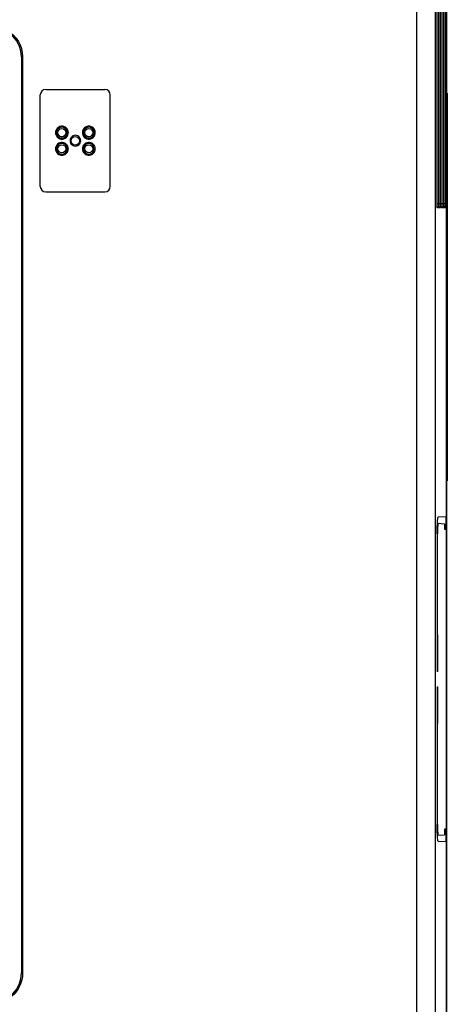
# Model space of a CAD drawing. Extents: x 28 to 410, y 32 to 287.
# Tile 24 of 78: x 99 to 119, y 181 to 227. Entities that reach past the tile are written whole.
import ezdxf

# ---------------------------------------------------------------- set-up
doc = ezdxf.new("R2010")
doc.units = 0
doc.header["$LTSCALE"] = 23.1
doc.layers.get('0').update_dxf_attribs({"linetype": 'CONTINUOUS'})
doc.layers.add('ALL_DIM', color=7, linetype='CONTINUOUS')
doc.layers.add('ALL_FEATURES', color=7, linetype='CONTINUOUS')
doc.dimstyles.get("Standard").update_dxf_attribs({"dimtxt": 2.5, "dimasz": 2.5, "dimexe": 1.25, "dimexo": 0.625, "dimtad": 1, "dimcen": 2.5, "dimazin": 3, "dimtfac": 1, "dimtmove": 0, "dimatfit": 3})

# ---------------------------------------------------------------- blocks, each defined once
blk = doc.blocks.new('_OPEN')
at = {"color": 0, "linetype": 'BYBLOCK'}
for p, q in [((0, 0), (-1, 0.25)), ((-1, -0.25), (0, 0)), ((-1, 0), (0, 0))]:
    blk.add_line(p, q, dxfattribs=at)
blk = doc.blocks.new('*D7')
at = {"layer": 'ALL_DIM', "color": 2, "linetype": 'CONTINUOUS'}
for p, q in [((103.76, 246.933), (31.71, 246.933)), ((32.71, 246.933), (32.71, 190.683)), ((32.71, 134.433), (32.71, 190.683)), ((75.885, 134.433), (31.71, 134.433))]:
    blk.add_line(p, q, dxfattribs=at)
at = {"layer": 'ALL_DIM', "color": 2, "linetype": 'CONTINUOUS', "xscale": 2, "yscale": 2, "zscale": 2}
for p, rotation in [((32.71, 246.933), 90), ((32.71, 134.433), 270)]:
    blk.add_blockref('_OPEN', p, dxfattribs=dict(at, rotation=rotation))

msp = doc.modelspace()

# ---------------------------------------------------------------- linework, layer by layer
at = {"layer": 'ALL_FEATURES', "color": 7, "linetype": 'CONTINUOUS'}
for p, q in [((119.26, 131.183), (119.26, 241.433)), ((119.253, 168.558), (119.253, 238.057)), ((118.81, 218.289), (118.81, 232.564)), ((118.889, 218.289), (118.889, 232.564)), ((118.967, 218.289), (118.967, 232.564)), ((119.046, 218.289), (119.046, 232.564)), ((119.124, 218.289), (119.124, 232.564)), ((99.51, 225.108), (99.51, 182.608)), ((100.635, 223.596), (103.385, 223.596)), ((119.285, 223.433), (119.26, 223.433)), ((119.285, 223.433), (119.285, 205.433)), ((100.385, 219.096), (100.385, 223.346)), ((103.635, 219.096), (103.635, 223.346)), ((100.635, 218.846), (103.385, 218.846)), ((118.816, 218.125), (118.816, 218.127)), ((118.895, 218.125), (118.895, 218.127)), ((118.973, 218.125), (118.973, 218.127)), ((119.052, 218.125), (119.052, 218.127)), ((119.131, 218.125), (119.13, 218.127)), ((119.285, 205.433), (119.26, 205.433)), ((118.824, 203.467), (119.153, 203.45)), ((119.236, 203.771), (118.855, 203.752)), ((119.153, 203.45), (119.153, 203.2)), ((119.236, 203.195), (119.236, 203.771)), ((118.815, 202.983), (118.815, 196.592)), ((118.83, 198.485), (118.83, 202.983)), ((119.153, 203.2), (119.236, 203.195)), ((118.815, 198.485), (118.83, 198.485)), ((118.843, 196.591), (118.843, 197.817)), ((118.843, 196.591), (118.815, 196.592)), ((118.815, 195.874), (118.843, 195.876)), ((118.815, 195.874), (118.815, 189.483)), ((118.843, 194.649), (118.843, 195.876)), ((118.815, 193.982), (118.83, 193.982)), ((118.83, 189.483), (118.83, 193.982)), ((119.236, 189.271), (119.153, 189.267)), ((119.153, 189.267), (119.153, 189.017)), ((119.236, 188.695), (119.236, 189.271)), ((118.824, 189), (119.153, 189.017)), ((118.855, 188.715), (119.236, 188.695))]:
    msp.add_line(p, q, dxfattribs=at)
at = {"layer": 'ALL_FEATURES', "color": 9, "linetype": 'CONTINUOUS'}
for p, q in [((118.727, 237.531), (118.727, 143.336)), ((117.853, 232.776), (117.853, 148.591)), ((118.81, 218.303), (118.81, 232.564)), ((118.871, 232.564), (118.871, 218.303)), ((118.888, 218.303), (118.888, 232.564)), ((118.949, 232.564), (118.949, 218.303)), ((118.967, 218.303), (118.967, 232.564)), ((119.028, 232.564), (119.028, 218.303)), ((119.046, 218.303), (119.046, 232.564)), ((119.106, 232.564), (119.106, 218.303)), ((119.124, 218.303), (119.124, 232.564)), ((119.185, 232.564), (119.185, 218.303)), ((99.562, 225.108), (99.51, 225.108)), ((99.562, 225.108), (99.562, 182.608)), ((119.285, 223.183), (119.26, 223.183)), ((101.136, 221.596), (101.089, 221.596)), ((101.633, 221.596), (101.686, 221.596)), ((101.81, 221.221), (101.763, 221.221)), ((102.21, 221.221), (102.263, 221.221)), ((102.387, 221.596), (102.34, 221.596)), ((102.882, 221.596), (102.935, 221.596)), ((101.136, 220.846), (101.089, 220.846)), ((101.633, 220.846), (101.686, 220.846)), ((102.387, 220.846), (102.34, 220.846)), ((102.882, 220.846), (102.935, 220.846)), ((118.81, 218.303), (118.871, 218.303)), ((118.86, 218.104), (118.82, 218.104)), ((118.888, 218.303), (118.949, 218.303)), ((118.939, 218.104), (118.899, 218.104)), ((118.967, 218.303), (119.028, 218.303)), ((119.017, 218.104), (118.977, 218.104)), ((119.046, 218.303), (119.106, 218.303)), ((119.096, 218.104), (119.056, 218.104)), ((119.124, 218.303), (119.185, 218.303)), ((119.175, 218.104), (119.135, 218.104)), ((119.285, 205.683), (119.26, 205.683)), ((118.815, 202.983), (118.83, 202.983)), ((118.843, 197.817), (118.815, 197.817)), ((118.843, 194.649), (118.815, 194.649)), ((118.815, 189.483), (118.83, 189.483)), ((99.562, 182.608), (99.51, 182.608))]:
    msp.add_line(p, q, dxfattribs=at)
for points in [[(98.137, 226.533), (98.307, 226.523), (98.482, 226.491), (98.661, 226.434), (98.832, 226.353), (98.991, 226.249), (99.135, 226.126), (99.261, 225.985), (99.367, 225.829), (99.449, 225.665), (99.509, 225.495), (99.548, 225.31), (99.562, 225.108)], [(118.814, 218.147), (118.812, 218.178), (118.811, 218.215), (118.81, 218.258), (118.81, 218.303)], [(118.86, 218.104), (118.857, 218.126), (118.847, 218.146), (118.832, 218.162), (118.813, 218.173)], [(118.82, 218.104), (118.818, 218.109), (118.816, 218.123), (118.814, 218.147)], [(118.82, 218.104), (118.817, 218.126), (118.816, 218.128)], [(118.871, 218.303), (118.87, 218.259), (118.87, 218.217), (118.868, 218.179), (118.867, 218.148), (118.865, 218.124), (118.862, 218.109), (118.86, 218.104)], [(118.892, 218.147), (118.891, 218.178), (118.889, 218.215), (118.889, 218.258), (118.888, 218.303)], [(118.939, 218.104), (118.935, 218.126), (118.926, 218.146), (118.911, 218.162), (118.892, 218.173)], [(118.899, 218.104), (118.897, 218.109), (118.894, 218.123), (118.892, 218.147)], [(118.899, 218.104), (118.896, 218.126), (118.894, 218.128)], [(118.949, 218.303), (118.949, 218.259), (118.948, 218.217), (118.947, 218.179), (118.945, 218.148), (118.943, 218.124), (118.941, 218.109), (118.939, 218.104)], [(118.971, 218.147), (118.969, 218.178), (118.968, 218.215), (118.967, 218.258), (118.967, 218.303)], [(119.017, 218.104), (119.014, 218.126), (119.005, 218.146), (118.99, 218.162), (118.97, 218.173)], [(118.977, 218.104), (118.975, 218.109), (118.973, 218.123), (118.971, 218.147)], [(118.977, 218.104), (118.974, 218.126), (118.973, 218.128)], [(119.028, 218.303), (119.028, 218.259), (119.027, 218.217), (119.026, 218.179), (119.024, 218.148), (119.022, 218.124), (119.02, 218.109), (119.017, 218.104)], [(119.05, 218.147), (119.048, 218.178), (119.047, 218.215), (119.046, 218.258), (119.046, 218.303)], [(119.096, 218.104), (119.093, 218.126), (119.083, 218.146), (119.068, 218.162), (119.049, 218.173)], [(119.056, 218.104), (119.054, 218.109), (119.052, 218.123), (119.05, 218.147)], [(119.056, 218.104), (119.053, 218.126), (119.052, 218.128)], [(119.106, 218.303), (119.106, 218.259), (119.105, 218.217), (119.104, 218.179), (119.103, 218.148), (119.101, 218.124), (119.098, 218.109), (119.096, 218.104)], [(119.128, 218.147), (119.127, 218.178), (119.125, 218.215), (119.125, 218.258), (119.124, 218.303)], [(119.175, 218.104), (119.171, 218.126), (119.162, 218.146), (119.147, 218.162), (119.128, 218.173)], [(119.135, 218.104), (119.132, 218.109), (119.13, 218.123), (119.128, 218.147)], [(119.135, 218.104), (119.131, 218.126), (119.13, 218.128)], [(119.185, 218.303), (119.185, 218.259), (119.184, 218.217), (119.183, 218.179), (119.181, 218.148), (119.179, 218.124), (119.177, 218.109), (119.175, 218.104)], [(99.562, 182.608), (99.553, 182.444), (99.523, 182.275), (99.468, 182.099), (99.389, 181.928), (99.288, 181.769), (99.167, 181.623), (99.027, 181.496), (98.872, 181.387), (98.706, 181.302), (98.531, 181.239), (98.341, 181.198), (98.137, 181.183)]]:
    msp.add_lwpolyline(points, dxfattribs=at)
at = {"layer": 'ALL_FEATURES', "color": 7, "linetype": 'CONTINUOUS'}
for points in [[(101.686, 221.596), (101.68, 221.658), (101.66, 221.717), (101.629, 221.771), (101.587, 221.818), (101.537, 221.854), (101.48, 221.88), (101.419, 221.893), (101.356, 221.893), (101.295, 221.88), (101.238, 221.854), (101.187, 221.817), (101.146, 221.771), (101.115, 221.717), (101.095, 221.657), (101.089, 221.596)], [(101.633, 221.596), (101.628, 221.648), (101.612, 221.697), (101.586, 221.742), (101.551, 221.781), (101.509, 221.811), (101.461, 221.832), (101.411, 221.843), (101.358, 221.843), (101.308, 221.832), (101.26, 221.811), (101.218, 221.78), (101.183, 221.742), (101.157, 221.697), (101.141, 221.647), (101.136, 221.596)], [(102.935, 221.596), (102.929, 221.658), (102.91, 221.717), (102.879, 221.771), (102.837, 221.817), (102.787, 221.854), (102.73, 221.879), (102.669, 221.892), (102.606, 221.892), (102.545, 221.879), (102.488, 221.854), (102.438, 221.817), (102.397, 221.771), (102.365, 221.717), (102.346, 221.657), (102.34, 221.596)], [(102.882, 221.596), (102.877, 221.647), (102.861, 221.697), (102.835, 221.741), (102.8, 221.78), (102.759, 221.81), (102.711, 221.832), (102.66, 221.842), (102.609, 221.842), (102.558, 221.831), (102.51, 221.81), (102.469, 221.78), (102.434, 221.741), (102.408, 221.696), (102.392, 221.647), (102.387, 221.596)], [(101.089, 221.596), (101.095, 221.534), (101.115, 221.475), (101.146, 221.421), (101.188, 221.374), (101.238, 221.337), (101.295, 221.312), (101.356, 221.299), (101.419, 221.299), (101.48, 221.312), (101.537, 221.338), (101.588, 221.374), (101.629, 221.421), (101.66, 221.475), (101.68, 221.534), (101.686, 221.596)], [(101.136, 221.596), (101.142, 221.544), (101.158, 221.495), (101.184, 221.45), (101.218, 221.411), (101.26, 221.381), (101.308, 221.36), (101.359, 221.349), (101.411, 221.349), (101.462, 221.36), (101.509, 221.381), (101.551, 221.412), (101.586, 221.45), (101.612, 221.495), (101.628, 221.545), (101.633, 221.596)], [(102.263, 221.221), (102.257, 221.276), (102.238, 221.329), (102.208, 221.377), (102.169, 221.416), (102.121, 221.446), (102.068, 221.465), (102.013, 221.471), (101.957, 221.465), (101.904, 221.446), (101.857, 221.416), (101.817, 221.376), (101.787, 221.329), (101.769, 221.276), (101.763, 221.221)], [(101.763, 221.221), (101.769, 221.165), (101.787, 221.113), (101.817, 221.065), (101.857, 221.026), (101.904, 220.996), (101.957, 220.977), (102.013, 220.971), (102.069, 220.977), (102.122, 220.996), (102.169, 221.026), (102.209, 221.065), (102.238, 221.113), (102.257, 221.166), (102.263, 221.221)], [(102.34, 221.596), (102.346, 221.534), (102.366, 221.475), (102.397, 221.421), (102.438, 221.375), (102.489, 221.338), (102.546, 221.313), (102.607, 221.3), (102.669, 221.3), (102.73, 221.313), (102.787, 221.338), (102.837, 221.375), (102.879, 221.421), (102.91, 221.475), (102.929, 221.535), (102.935, 221.596)], [(102.387, 221.596), (102.392, 221.544), (102.408, 221.495), (102.434, 221.45), (102.469, 221.412), (102.511, 221.381), (102.558, 221.36), (102.609, 221.35), (102.661, 221.35), (102.711, 221.36), (102.759, 221.382), (102.801, 221.412), (102.835, 221.451), (102.861, 221.496), (102.877, 221.545), (102.882, 221.596)], [(101.686, 220.846), (101.68, 220.908), (101.66, 220.967), (101.629, 221.021), (101.587, 221.068), (101.537, 221.104), (101.48, 221.13), (101.419, 221.143), (101.356, 221.143), (101.295, 221.13), (101.238, 221.104), (101.187, 221.067), (101.146, 221.021), (101.115, 220.967), (101.095, 220.907), (101.089, 220.846)], [(101.089, 220.846), (101.095, 220.784), (101.115, 220.725), (101.146, 220.671), (101.188, 220.624), (101.238, 220.587), (101.295, 220.562), (101.356, 220.549), (101.419, 220.549), (101.48, 220.562), (101.537, 220.588), (101.588, 220.624), (101.629, 220.671), (101.66, 220.725), (101.68, 220.784), (101.686, 220.846)], [(101.633, 220.846), (101.628, 220.898), (101.612, 220.947), (101.586, 220.992), (101.551, 221.031), (101.509, 221.061), (101.461, 221.082), (101.411, 221.093), (101.358, 221.093), (101.308, 221.082), (101.26, 221.061), (101.218, 221.03), (101.183, 220.992), (101.157, 220.947), (101.141, 220.897), (101.136, 220.846)], [(101.136, 220.846), (101.142, 220.794), (101.158, 220.745), (101.184, 220.7), (101.218, 220.661), (101.26, 220.631), (101.308, 220.61), (101.359, 220.599), (101.411, 220.599), (101.462, 220.61), (101.509, 220.631), (101.551, 220.662), (101.586, 220.7), (101.612, 220.745), (101.628, 220.795), (101.633, 220.846)], [(102.935, 220.846), (102.929, 220.908), (102.91, 220.967), (102.879, 221.021), (102.837, 221.067), (102.787, 221.104), (102.73, 221.129), (102.669, 221.142), (102.606, 221.142), (102.545, 221.129), (102.488, 221.104), (102.438, 221.067), (102.397, 221.021), (102.365, 220.967), (102.346, 220.907), (102.34, 220.846)], [(102.34, 220.846), (102.346, 220.784), (102.366, 220.725), (102.397, 220.671), (102.438, 220.625), (102.489, 220.588), (102.546, 220.563), (102.607, 220.55), (102.669, 220.55), (102.73, 220.563), (102.787, 220.588), (102.837, 220.625), (102.879, 220.671), (102.91, 220.725), (102.929, 220.785), (102.935, 220.846)], [(102.882, 220.846), (102.877, 220.897), (102.861, 220.947), (102.835, 220.991), (102.8, 221.03), (102.759, 221.06), (102.711, 221.082), (102.66, 221.092), (102.609, 221.092), (102.558, 221.081), (102.51, 221.06), (102.469, 221.03), (102.434, 220.991), (102.408, 220.946), (102.392, 220.897), (102.387, 220.846)], [(102.387, 220.846), (102.392, 220.794), (102.408, 220.745), (102.434, 220.7), (102.469, 220.662), (102.511, 220.631), (102.558, 220.61), (102.609, 220.6), (102.661, 220.6), (102.711, 220.61), (102.759, 220.632), (102.801, 220.662), (102.835, 220.701), (102.861, 220.746), (102.877, 220.795), (102.882, 220.846)], [(118.814, 218.153), (118.813, 218.163), (118.812, 218.175), (118.812, 218.188), (118.811, 218.202), (118.811, 218.217), (118.811, 218.234), (118.81, 218.251), (118.81, 218.269), (118.81, 218.289)], [(118.816, 218.127), (118.815, 218.131), (118.815, 218.136), (118.814, 218.144), (118.814, 218.153)], [(118.892, 218.153), (118.892, 218.163), (118.891, 218.175), (118.89, 218.188), (118.89, 218.202), (118.89, 218.217), (118.889, 218.234), (118.889, 218.251), (118.889, 218.269), (118.889, 218.289)], [(118.895, 218.127), (118.894, 218.131), (118.893, 218.136), (118.893, 218.144), (118.892, 218.153)], [(118.971, 218.153), (118.97, 218.163), (118.97, 218.175), (118.969, 218.188), (118.969, 218.202), (118.968, 218.217), (118.968, 218.234), (118.967, 218.251), (118.967, 218.269), (118.967, 218.289)], [(118.973, 218.127), (118.973, 218.131), (118.972, 218.136), (118.971, 218.144), (118.971, 218.153)], [(119.049, 218.153), (119.049, 218.163), (119.048, 218.175), (119.048, 218.188), (119.047, 218.202), (119.047, 218.217), (119.046, 218.234), (119.046, 218.251), (119.046, 218.269), (119.046, 218.289)], [(119.052, 218.127), (119.051, 218.131), (119.051, 218.136), (119.05, 218.144), (119.049, 218.153)], [(119.128, 218.153), (119.127, 218.163), (119.127, 218.175), (119.126, 218.188), (119.126, 218.202), (119.125, 218.217), (119.125, 218.234), (119.125, 218.251), (119.124, 218.269), (119.124, 218.289)], [(119.13, 218.127), (119.13, 218.131), (119.129, 218.136), (119.129, 218.144), (119.128, 218.153)], [(118.815, 202.983), (118.815, 203.103), (118.817, 203.22), (118.819, 203.331), (118.822, 203.434)], [(118.822, 203.434), (118.827, 203.526), (118.831, 203.604), (118.837, 203.667), (118.842, 203.713), (118.849, 203.742), (118.855, 203.752)], [(118.855, 203.465), (118.851, 203.458), (118.846, 203.437), (118.842, 203.401), (118.839, 203.353), (118.836, 203.294), (118.833, 203.225), (118.831, 203.149), (118.83, 203.067), (118.83, 202.983)], [(118.843, 197.817), (118.842, 197.963), (118.841, 198.105), (118.838, 198.241), (118.834, 198.369), (118.83, 198.485)], [(118.83, 193.982), (118.834, 194.098), (118.838, 194.226), (118.841, 194.362), (118.842, 194.504), (118.843, 194.649)], [(118.827, 188.941), (118.822, 189.033), (118.819, 189.136), (118.817, 189.246), (118.815, 189.364), (118.815, 189.483)], [(118.83, 189.483), (118.83, 189.4), (118.831, 189.318), (118.833, 189.242), (118.836, 189.173), (118.839, 189.114), (118.842, 189.066), (118.846, 189.03), (118.851, 189.009), (118.855, 189.002)], [(118.855, 188.715), (118.849, 188.725), (118.842, 188.754), (118.837, 188.8), (118.831, 188.863), (118.827, 188.941)]]:
    msp.add_lwpolyline(points, dxfattribs=at)
for centre, radius in [((101.385, 221.596), 0.188), ((102.635, 221.596), 0.188), ((102.01, 221.221), 0.2), ((101.385, 220.846), 0.188), ((102.635, 220.846), 0.188)]:
    msp.add_circle(centre, radius, dxfattribs=at)
for centre, radius, start, end in [((98.135, 225.108), 1.375, 0, 90), ((100.635, 223.346), 0.25, 90, 180), ((103.385, 223.346), 0.25, 0, 90), ((100.635, 219.096), 0.25, 180, 270), ((103.385, 219.096), 0.25, 270, 360), ((98.135, 182.608), 1.375, 270, 360)]:
    msp.add_arc(centre, radius, start, end, dxfattribs=at)

# ---------------------------------------------------------------- dimensions: what is measured, and where the dimension line sits
at = {"layer": 'ALL_DIM', "color": 2, "linetype": 'CONTINUOUS'}
dim = msp.add_linear_dim(base=(32.71, 134.433), p1=(104.76, 246.933), p2=(76.885, 134.433), angle=270, dimstyle='Standard', dxfattribs=at)
dim.commit()
dim.dimension.update_dxf_attribs({"geometry": '*D7', "text_midpoint": (32.71, 186.555), "dimtype": 128})

doc.saveas('drawing.dxf')
